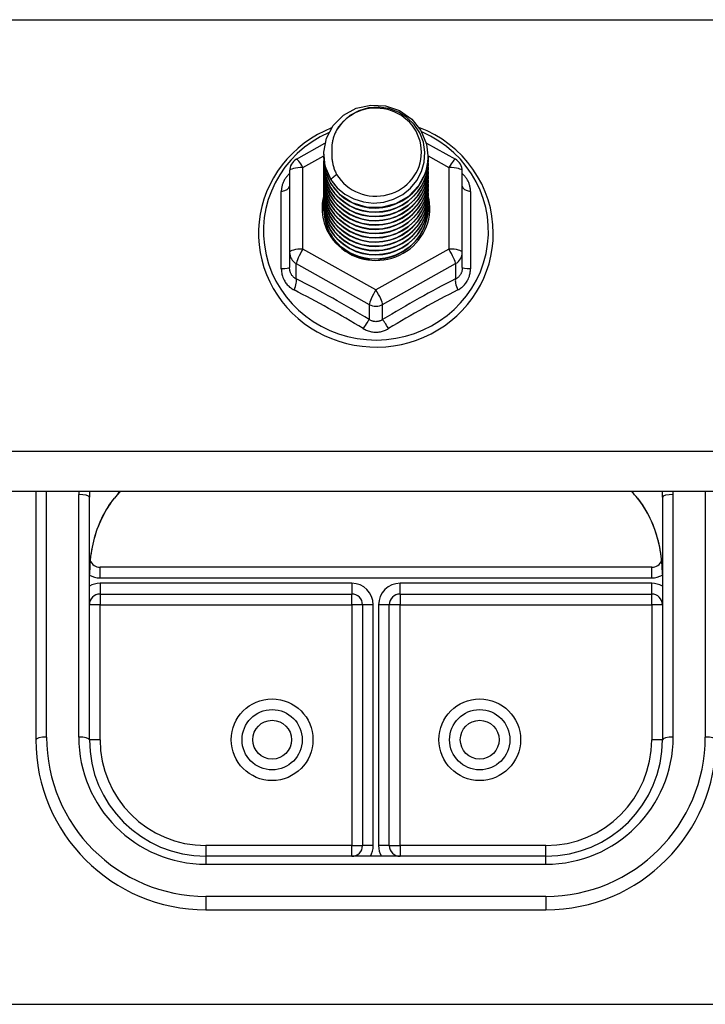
# Model space of a CAD drawing. Header units: inches. Extents: x 40 to 100, y 24.2 to 48.5.
# Tile 62 of 83: x 91.5 to 93.5, y 27 to 29.9. Entities that reach past the tile are written whole.
import ezdxf

# ---------------------------------------------------------------- set-up
doc = ezdxf.new("R2010")
doc.units = ezdxf.units.IN
doc.header["$MEASUREMENT"] = 0
doc.layers.add('Visible Edges(ANSI)', color=7, linetype='Continuous', lineweight=25)
doc.layers.add('Visible Tangent Edges(ANSI)', color=7, linetype='Continuous', lineweight=25)

msp = doc.modelspace()

# ---------------------------------------------------------------- linework, layer by layer
at = {"layer": 'Visible Edges(ANSI)'}
for p, q in [((92.3111, 29.5182), (92.395, 29.5651)), ((92.6931, 29.566), (92.7786, 29.5182)), ((92.3913, 29.5326), (92.3913, 29.533)), ((92.3913, 29.5201), (92.3913, 29.5205)), ((92.3913, 29.5076), (92.3913, 29.508)), ((92.6984, 29.5264), (92.6984, 29.5268)), ((92.6984, 29.5138), (92.6984, 29.5142)), ((92.2909, 29.4839), (92.2909, 29.2443)), ((92.3913, 29.495), (92.3913, 29.4954)), ((92.3913, 29.4825), (92.3913, 29.4829)), ((92.6984, 29.5013), (92.6984, 29.5017)), ((92.6984, 29.4887), (92.6984, 29.4892)), ((92.6984, 29.4762), (92.6984, 29.4766)), ((92.7988, 29.2443), (92.7988, 29.4839)), ((92.3913, 29.4699), (92.3913, 29.4704)), ((92.3913, 29.4574), (92.3913, 29.4578)), ((92.6984, 29.4637), (92.6984, 29.4641)), ((92.6984, 29.4511), (92.6984, 29.4515)), ((92.3913, 29.4449), (92.3913, 29.4453)), ((92.3913, 29.4323), (92.3913, 29.4327)), ((92.3913, 29.4198), (92.3913, 29.4202)), ((92.6984, 29.4386), (92.6984, 29.439)), ((92.6984, 29.4261), (92.6984, 29.4265)), ((92.3913, 29.4072), (92.3913, 29.4077)), ((92.3913, 29.3947), (92.3913, 29.3951)), ((92.6984, 29.4135), (92.6984, 29.4139)), ((92.6984, 29.401), (92.6984, 29.4014)), ((92.3913, 29.3822), (92.3913, 29.3826)), ((92.6984, 29.3884), (92.6984, 29.3889)), ((92.6984, 29.3759), (92.6984, 29.3763)), ((92.2909, 29.2443), (92.2909, 29.1995)), ((92.5256, 29.2255), (92.5251, 29.2228)), ((92.7988, 29.1995), (92.7988, 29.2443)), ((98.5449, 28.5417), (53.5449, 28.5417)), ((91.5449, 28.5417), (91.5449, 27.8112)), ((91.7023, 27.8112), (91.7023, 28.5244)), ((93.3874, 28.5244), (93.3874, 27.8112)), ((93.3559, 28.3185), (91.7338, 28.3185)), ((91.7338, 28.2398), (92.474, 28.2398)), ((92.6157, 28.2398), (93.3559, 28.2398)), ((92.5055, 28.2083), (92.5055, 27.5001)), ((92.5842, 27.5001), (92.5842, 28.2083)), ((93.0449, 27.4687), (92.0449, 27.4687)), ((92.0449, 27.3112), (93.0449, 27.3112))]:
    msp.add_line(p, q, dxfattribs=at)
at = {"layer": 'Visible Edges(ANSI)', "flags": 128}
for points in [[(92.4122, 29.4593), (92.3958, 29.4979), (92.3915, 29.5394), (92.3995, 29.5803), (92.4194, 29.6174), (92.4494, 29.6475), (92.4871, 29.6683), (92.5295, 29.6778), (92.5732, 29.6755), (92.6145, 29.6613), (92.6502, 29.6364), (92.6774, 29.6027), (92.6939, 29.563), (92.6983, 29.5204), (92.6902, 29.4783), (92.6704, 29.4401), (92.6404, 29.4088), (92.6027, 29.3869), (92.5603, 29.3761), (92.5167, 29.3773), (92.4753, 29.3903), (92.4396, 29.4141), (92.4123, 29.4466), (92.3959, 29.4851), (92.3914, 29.5266)], [(92.4308, 29.4347), (92.4536, 29.4158), (92.4798, 29.4017), (92.5083, 29.3928), (92.5382, 29.3896), (92.5682, 29.3921), (92.597, 29.4005), (92.6236, 29.4142), (92.6468, 29.433), (92.6656, 29.4558), (92.6793, 29.4819), (92.6872, 29.5101), (92.6889, 29.5394), (92.6843, 29.5683), (92.6736, 29.5957), (92.6574, 29.6202), (92.6361, 29.641), (92.6108, 29.6569), (92.5827, 29.6672), (92.553, 29.6714), (92.5231, 29.6693), (92.4944, 29.661), (92.4683, 29.6469), (92.4461, 29.6276), (92.429, 29.604)], [(92.4145, 29.6105), (92.3933, 29.6012), (92.3727, 29.5906), (92.3529, 29.5787), (92.334, 29.5655), (92.3161, 29.5511), (92.2992, 29.5356), (92.2833, 29.519), (92.2687, 29.5014), (92.2554, 29.4828), (92.2433, 29.4634), (92.2327, 29.4433), (92.2234, 29.4225), (92.2156, 29.4011), (92.2094, 29.3793), (92.2047, 29.3571), (92.2015, 29.3346), (92.1999, 29.312), (92.1999, 29.2893), (92.2015, 29.2667), (92.2046, 29.2443), (92.2093, 29.2221), (92.2156, 29.2002), (92.2233, 29.1789), (92.2326, 29.1581), (92.2432, 29.1379), (92.2552, 29.1185), (92.2686, 29.1), (92.2832, 29.0823), (92.299, 29.0657), (92.3159, 29.0502), (92.3339, 29.0357), (92.3528, 29.0225), (92.3725, 29.0106), (92.3931, 29), (92.4143, 28.9908), (92.4362, 28.983), (92.4585, 28.9766), (92.4812, 28.9717), (92.5042, 28.9683), (92.5274, 28.9664), (92.5506, 28.966), (92.5738, 28.9671), (92.5969, 28.9698), (92.6198, 28.9739), (92.6423, 28.9796), (92.6644, 28.9867), (92.686, 28.9952), (92.7069, 29.0051), (92.7271, 29.0164), (92.7464, 29.0289), (92.7649, 29.0427), (92.7823, 29.0577), (92.7987, 29.0738), (92.8139, 29.091), (92.8279, 29.1091), (92.8406, 29.128), (92.852, 29.1478), (92.8619, 29.1683), (92.8704, 29.1894), (92.8774, 29.211), (92.8829, 29.233), (92.8869, 29.2554), (92.8892, 29.2779), (92.89, 29.3006)], [(92.429, 29.604), (92.4277, 29.6015), (92.4265, 29.5989), (92.4254, 29.5963), (92.4243, 29.5938), (92.4232, 29.5911), (92.4222, 29.5885), (92.4213, 29.5858), (92.4204, 29.5831), (92.4196, 29.5804), (92.4189, 29.5777), (92.4182, 29.575), (92.4176, 29.5723), (92.417, 29.5695), (92.4165, 29.5668), (92.4161, 29.564), (92.4157, 29.5612), (92.4154, 29.5584), (92.4152, 29.5556), (92.415, 29.5528), (92.4149, 29.55), (92.4149, 29.5472), (92.4149, 29.5444), (92.415, 29.5416), (92.4151, 29.5388)], [(92.89, 29.3006), (92.889, 29.3256), (92.8861, 29.3505), (92.8813, 29.3751), (92.8747, 29.3992), (92.8661, 29.4229), (92.8558, 29.4458), (92.8438, 29.4679), (92.8301, 29.4891), (92.8148, 29.5092), (92.798, 29.5281), (92.7798, 29.5458), (92.7603, 29.562), (92.7396, 29.5769), (92.7178, 29.5902), (92.6951, 29.6019), (92.6715, 29.6119)], [(92.4151, 29.5388), (92.415, 29.536), (92.4149, 29.5332), (92.4149, 29.5304), (92.415, 29.5276), (92.4151, 29.5248), (92.4153, 29.522), (92.4155, 29.5192), (92.4159, 29.5164), (92.4162, 29.5136), (92.4167, 29.5109), (92.4172, 29.5081), (92.4178, 29.5054), (92.4184, 29.5026), (92.4191, 29.4999), (92.4198, 29.4972), (92.4207, 29.4945), (92.4215, 29.4918), (92.4225, 29.4892), (92.4235, 29.4865), (92.4245, 29.4839), (92.4257, 29.4813), (92.4268, 29.4787), (92.4281, 29.4762), (92.4294, 29.4737)], [(92.3913, 29.5326), (92.3914, 29.5282), (92.3916, 29.5237), (92.392, 29.5192), (92.3925, 29.5148), (92.3931, 29.5103), (92.3939, 29.5059), (92.3948, 29.5015), (92.3959, 29.4972), (92.3971, 29.4928), (92.3984, 29.4886), (92.3999, 29.4843), (92.4015, 29.4801), (92.4033, 29.476), (92.4052, 29.4719), (92.4072, 29.4678), (92.4093, 29.4638), (92.4116, 29.4599), (92.414, 29.4561), (92.4165, 29.4523), (92.4191, 29.4486), (92.4219, 29.445), (92.4248, 29.4415), (92.4277, 29.438), (92.4308, 29.4347)], [(92.3913, 29.5201), (92.3926, 29.501), (92.3965, 29.4822), (92.403, 29.4641), (92.4119, 29.4469), (92.423, 29.431), (92.4363, 29.4167), (92.4514, 29.4041), (92.4681, 29.3936), (92.4861, 29.3853), (92.5051, 29.3793), (92.5248, 29.3758), (92.5449, 29.3748), (92.5649, 29.3763), (92.5846, 29.3803), (92.6036, 29.3868), (92.6216, 29.3957), (92.6383, 29.4067), (92.6534, 29.4198), (92.6667, 29.4347), (92.6778, 29.4511), (92.6867, 29.4688), (92.6932, 29.4874), (92.6971, 29.5067), (92.6984, 29.5264)], [(92.3913, 29.5076), (92.3926, 29.4884), (92.3965, 29.4697), (92.403, 29.4515), (92.4119, 29.4344), (92.423, 29.4185), (92.4363, 29.4041), (92.4514, 29.3916), (92.4681, 29.3811), (92.4861, 29.3727), (92.5051, 29.3668), (92.5248, 29.3632), (92.5449, 29.3622), (92.5649, 29.3637), (92.5846, 29.3678), (92.6036, 29.3743), (92.6216, 29.3832), (92.6383, 29.3942), (92.6534, 29.4073), (92.6667, 29.4221), (92.6778, 29.4385), (92.6867, 29.4562), (92.6932, 29.4749), (92.6971, 29.4942), (92.6984, 29.5138)], [(92.6983, 29.5203), (92.6977, 29.5001), (92.6944, 29.4802), (92.6884, 29.4608), (92.6798, 29.4425), (92.6688, 29.4254), (92.6556, 29.4098), (92.6403, 29.3962), (92.6234, 29.3846), (92.605, 29.3753), (92.5855, 29.3685), (92.5653, 29.3642), (92.5448, 29.3626), (92.5242, 29.3637), (92.504, 29.3674), (92.4846, 29.3737), (92.4662, 29.3825), (92.4493, 29.3936), (92.434, 29.4067), (92.4208, 29.4217), (92.4098, 29.4383), (92.4012, 29.4562), (92.3953, 29.475), (92.392, 29.4944), (92.3914, 29.514)], [(92.6983, 29.5078), (92.6977, 29.4876), (92.6944, 29.4676), (92.6884, 29.4483), (92.6798, 29.4299), (92.6688, 29.4128), (92.6556, 29.3973), (92.6403, 29.3836), (92.6234, 29.372), (92.605, 29.3627), (92.5855, 29.3559), (92.5653, 29.3517), (92.5448, 29.3501), (92.5242, 29.3512), (92.504, 29.3549), (92.4846, 29.3612), (92.4662, 29.37), (92.4493, 29.381), (92.434, 29.3942), (92.4208, 29.4092), (92.4098, 29.4258), (92.4012, 29.4436), (92.3953, 29.4624), (92.392, 29.4818), (92.3914, 29.5015)], [(92.3913, 29.495), (92.3926, 29.4759), (92.3965, 29.4571), (92.403, 29.439), (92.4119, 29.4218), (92.423, 29.4059), (92.4363, 29.3916), (92.4514, 29.3791), (92.4681, 29.3685), (92.4861, 29.3602), (92.5051, 29.3542), (92.5248, 29.3507), (92.5449, 29.3497), (92.5649, 29.3512), (92.5846, 29.3553), (92.6036, 29.3618), (92.6216, 29.3706), (92.6383, 29.3817), (92.6534, 29.3947), (92.6667, 29.4096), (92.6778, 29.426), (92.6867, 29.4437), (92.6932, 29.4623), (92.6971, 29.4816), (92.6984, 29.5013)], [(92.3913, 29.4825), (92.3926, 29.4634), (92.3965, 29.4446), (92.403, 29.4264), (92.4119, 29.4093), (92.423, 29.3934), (92.4363, 29.3791), (92.4514, 29.3665), (92.4681, 29.356), (92.4861, 29.3477), (92.5051, 29.3417), (92.5248, 29.3381), (92.5449, 29.3371), (92.5649, 29.3387), (92.5846, 29.3427), (92.6036, 29.3492), (92.6216, 29.3581), (92.6383, 29.3691), (92.6534, 29.3822), (92.6667, 29.3971), (92.6778, 29.4135), (92.6867, 29.4311), (92.6932, 29.4498), (92.6971, 29.4691), (92.6984, 29.4887)], [(92.3913, 29.4699), (92.3926, 29.4508), (92.3965, 29.432), (92.403, 29.4139), (92.4119, 29.3967), (92.423, 29.3809), (92.4363, 29.3665), (92.4514, 29.354), (92.4681, 29.3434), (92.4861, 29.3351), (92.5051, 29.3291), (92.5248, 29.3256), (92.5449, 29.3246), (92.5649, 29.3261), (92.5846, 29.3302), (92.6036, 29.3367), (92.6216, 29.3455), (92.6383, 29.3566), (92.6534, 29.3697), (92.6667, 29.3845), (92.6778, 29.4009), (92.6867, 29.4186), (92.6932, 29.4373), (92.6971, 29.4566), (92.6984, 29.4762)], [(92.6983, 29.4952), (92.6977, 29.475), (92.6944, 29.4551), (92.6884, 29.4358), (92.6798, 29.4174), (92.6688, 29.4003), (92.6556, 29.3848), (92.6403, 29.3711), (92.6234, 29.3595), (92.605, 29.3502), (92.5855, 29.3434), (92.5653, 29.3391), (92.5448, 29.3375), (92.5242, 29.3386), (92.504, 29.3424), (92.4846, 29.3487), (92.4662, 29.3574), (92.4493, 29.3685), (92.434, 29.3817), (92.4208, 29.3967), (92.4098, 29.4132), (92.4012, 29.4311), (92.3953, 29.4499), (92.392, 29.4693), (92.3914, 29.489)], [(92.6983, 29.4827), (92.6977, 29.4625), (92.6944, 29.4426), (92.6884, 29.4232), (92.6798, 29.4048), (92.6688, 29.3877), (92.6556, 29.3722), (92.6403, 29.3585), (92.6234, 29.347), (92.605, 29.3377), (92.5855, 29.3308), (92.5653, 29.3266), (92.5448, 29.325), (92.5242, 29.3261), (92.504, 29.3298), (92.4846, 29.3361), (92.4662, 29.3449), (92.4493, 29.356), (92.434, 29.3691), (92.4208, 29.3841), (92.4098, 29.4007), (92.4012, 29.4186), (92.3953, 29.4374), (92.392, 29.4568), (92.3914, 29.4764)], [(92.3913, 29.4574), (92.3926, 29.4383), (92.3965, 29.4195), (92.403, 29.4014), (92.4119, 29.3842), (92.423, 29.3683), (92.4363, 29.354), (92.4514, 29.3414), (92.4681, 29.3309), (92.4861, 29.3226), (92.5051, 29.3166), (92.5248, 29.3131), (92.5449, 29.3121), (92.5649, 29.3136), (92.5846, 29.3176), (92.6036, 29.3241), (92.6216, 29.333), (92.6383, 29.344), (92.6534, 29.3571), (92.6667, 29.372), (92.6778, 29.3884), (92.6867, 29.4061), (92.6932, 29.4247), (92.6971, 29.444), (92.6984, 29.4637)], [(92.3913, 29.4449), (92.3926, 29.4257), (92.3965, 29.407), (92.403, 29.3888), (92.4119, 29.3717), (92.423, 29.3558), (92.4363, 29.3414), (92.4514, 29.3289), (92.4681, 29.3184), (92.4861, 29.31), (92.5051, 29.3041), (92.5248, 29.3005), (92.5449, 29.2995), (92.5649, 29.3011), (92.5846, 29.3051), (92.6036, 29.3116), (92.6216, 29.3205), (92.6383, 29.3315), (92.6534, 29.3446), (92.6667, 29.3594), (92.6778, 29.3759), (92.6867, 29.3935), (92.6932, 29.4122), (92.6971, 29.4315), (92.6984, 29.4511)], [(92.6983, 29.4701), (92.6977, 29.45), (92.6944, 29.43), (92.6884, 29.4107), (92.6798, 29.3923), (92.6688, 29.3752), (92.6556, 29.3597), (92.6403, 29.346), (92.6234, 29.3344), (92.605, 29.3251), (92.5855, 29.3183), (92.5653, 29.3141), (92.5448, 29.3125), (92.5242, 29.3136), (92.504, 29.3173), (92.4846, 29.3236), (92.4662, 29.3324), (92.4493, 29.3434), (92.434, 29.3566), (92.4208, 29.3716), (92.4098, 29.3882), (92.4012, 29.406), (92.3953, 29.4248), (92.392, 29.4442), (92.3914, 29.4639)], [(92.6983, 29.4576), (92.6977, 29.4374), (92.6944, 29.4175), (92.6884, 29.3982), (92.6798, 29.3798), (92.6688, 29.3627), (92.6556, 29.3471), (92.6403, 29.3335), (92.6234, 29.3219), (92.605, 29.3126), (92.5855, 29.3058), (92.5653, 29.3015), (92.5448, 29.2999), (92.5242, 29.301), (92.504, 29.3047), (92.4846, 29.3111), (92.4662, 29.3198), (92.4493, 29.3309), (92.434, 29.344), (92.4208, 29.359), (92.4098, 29.3756), (92.4012, 29.3935), (92.3953, 29.4123), (92.392, 29.4317), (92.3914, 29.4513)], [(92.4294, 29.4737), (92.4286, 29.4731), (92.4279, 29.4725), (92.4272, 29.4719), (92.4265, 29.4713), (92.4258, 29.4707), (92.4251, 29.4701), (92.4244, 29.4695), (92.4236, 29.4689), (92.4229, 29.4683), (92.4222, 29.4677), (92.4215, 29.4671), (92.4208, 29.4665), (92.4201, 29.4659), (92.4194, 29.4653), (92.4186, 29.4647), (92.4179, 29.4641), (92.4172, 29.4635), (92.4165, 29.4629), (92.4158, 29.4623), (92.4151, 29.4617), (92.4144, 29.4611), (92.4136, 29.4605), (92.4129, 29.4599), (92.4122, 29.4593)], [(92.3913, 29.4323), (92.3926, 29.4132), (92.3965, 29.3944), (92.403, 29.3763), (92.4119, 29.3591), (92.423, 29.3432), (92.4363, 29.3289), (92.4514, 29.3164), (92.4681, 29.3058), (92.4861, 29.2975), (92.5051, 29.2915), (92.5248, 29.288), (92.5449, 29.287), (92.5649, 29.2885), (92.5846, 29.2926), (92.6036, 29.2991), (92.6216, 29.3079), (92.6383, 29.319), (92.6534, 29.332), (92.6667, 29.3469), (92.6778, 29.3633), (92.6867, 29.381), (92.6932, 29.3996), (92.6971, 29.419), (92.6984, 29.4386)], [(92.3913, 29.4198), (92.3926, 29.4007), (92.3965, 29.3819), (92.403, 29.3638), (92.4119, 29.3466), (92.423, 29.3307), (92.4363, 29.3164), (92.4514, 29.3038), (92.4681, 29.2933), (92.4861, 29.285), (92.5051, 29.279), (92.5248, 29.2755), (92.5449, 29.2744), (92.5649, 29.276), (92.5846, 29.28), (92.6036, 29.2865), (92.6216, 29.2954), (92.6383, 29.3064), (92.6534, 29.3195), (92.6667, 29.3344), (92.6778, 29.3508), (92.6867, 29.3685), (92.6932, 29.3871), (92.6971, 29.4064), (92.6984, 29.4261)], [(92.6983, 29.4451), (92.6977, 29.4249), (92.6944, 29.4049), (92.6884, 29.3856), (92.6798, 29.3672), (92.6688, 29.3501), (92.6556, 29.3346), (92.6403, 29.3209), (92.6234, 29.3093), (92.605, 29.3001), (92.5855, 29.2932), (92.5653, 29.289), (92.5448, 29.2874), (92.5242, 29.2885), (92.504, 29.2922), (92.4846, 29.2985), (92.4662, 29.3073), (92.4493, 29.3183), (92.434, 29.3315), (92.4208, 29.3465), (92.4098, 29.3631), (92.4012, 29.3809), (92.3953, 29.3997), (92.392, 29.4191), (92.3914, 29.4388)], [(92.6983, 29.4325), (92.6977, 29.4123), (92.6944, 29.3924), (92.6884, 29.3731), (92.6798, 29.3547), (92.6688, 29.3376), (92.6556, 29.3221), (92.6403, 29.3084), (92.6234, 29.2968), (92.605, 29.2875), (92.5855, 29.2807), (92.5653, 29.2764), (92.5448, 29.2749), (92.5242, 29.2759), (92.504, 29.2797), (92.4846, 29.286), (92.4662, 29.2947), (92.4493, 29.3058), (92.434, 29.319), (92.4208, 29.334), (92.4098, 29.3506), (92.4012, 29.3684), (92.3953, 29.3872), (92.392, 29.4066), (92.3914, 29.4263)], [(92.6983, 29.42), (92.6977, 29.3998), (92.6944, 29.3799), (92.6884, 29.3605), (92.6798, 29.3422), (92.6688, 29.325), (92.6556, 29.3095), (92.6403, 29.2958), (92.6234, 29.2843), (92.605, 29.275), (92.5855, 29.2682), (92.5653, 29.2639), (92.5448, 29.2623), (92.5242, 29.2634), (92.504, 29.2671), (92.4846, 29.2734), (92.4662, 29.2822), (92.4493, 29.2933), (92.434, 29.3064), (92.4208, 29.3214), (92.4098, 29.338), (92.4012, 29.3559), (92.3953, 29.3747), (92.392, 29.3941), (92.3914, 29.4137)], [(92.3913, 29.4072), (92.3926, 29.3881), (92.3965, 29.3693), (92.403, 29.3512), (92.4119, 29.3341), (92.423, 29.3182), (92.4363, 29.3038), (92.4514, 29.2913), (92.4681, 29.2808), (92.4861, 29.2724), (92.5051, 29.2664), (92.5248, 29.2629), (92.5449, 29.2619), (92.5649, 29.2634), (92.5846, 29.2675), (92.6036, 29.274), (92.6216, 29.2828), (92.6383, 29.2939), (92.6534, 29.307), (92.6667, 29.3218), (92.6778, 29.3382), (92.6867, 29.3559), (92.6932, 29.3746), (92.6971, 29.3939), (92.6984, 29.4135)], [(92.3913, 29.3947), (92.3926, 29.3756), (92.3965, 29.3568), (92.403, 29.3387), (92.4119, 29.3215), (92.423, 29.3056), (92.4363, 29.2913), (92.4514, 29.2787), (92.4681, 29.2682), (92.4861, 29.2599), (92.5051, 29.2539), (92.5248, 29.2504), (92.5449, 29.2494), (92.5649, 29.2509), (92.5846, 29.2549), (92.6036, 29.2615), (92.6216, 29.2703), (92.6383, 29.2814), (92.6534, 29.2944), (92.6667, 29.3093), (92.6778, 29.3257), (92.6867, 29.3434), (92.6932, 29.362), (92.6971, 29.3813), (92.6984, 29.401)], [(92.6983, 29.4075), (92.6977, 29.3873), (92.6944, 29.3673), (92.6884, 29.348), (92.6798, 29.3296), (92.6688, 29.3125), (92.6556, 29.297), (92.6403, 29.2833), (92.6234, 29.2717), (92.605, 29.2624), (92.5855, 29.2556), (92.5653, 29.2514), (92.5448, 29.2498), (92.5242, 29.2509), (92.504, 29.2546), (92.4846, 29.2609), (92.4662, 29.2697), (92.4493, 29.2807), (92.434, 29.2939), (92.4208, 29.3089), (92.4098, 29.3255), (92.4012, 29.3433), (92.3953, 29.3621), (92.392, 29.3815), (92.3914, 29.4012)], [(92.6983, 29.3949), (92.6977, 29.3747), (92.6944, 29.3548), (92.6884, 29.3355), (92.6798, 29.3171), (92.6688, 29.3), (92.6556, 29.2844), (92.6403, 29.2708), (92.6234, 29.2592), (92.605, 29.2499), (92.5855, 29.2431), (92.5653, 29.2388), (92.5448, 29.2372), (92.5242, 29.2383), (92.504, 29.242), (92.4846, 29.2484), (92.4662, 29.2571), (92.4493, 29.2682), (92.434, 29.2813), (92.4208, 29.2964), (92.4098, 29.3129), (92.4012, 29.3308), (92.3953, 29.3496), (92.392, 29.369), (92.3914, 29.3886)], [(92.3913, 29.3822), (92.3926, 29.3631), (92.3965, 29.3443), (92.403, 29.3261), (92.4119, 29.309), (92.423, 29.2931), (92.4363, 29.2788), (92.4514, 29.2662), (92.4681, 29.2557), (92.4861, 29.2473), (92.5051, 29.2414), (92.5248, 29.2378), (92.5449, 29.2368), (92.5649, 29.2384), (92.5846, 29.2424), (92.6036, 29.2489), (92.6216, 29.2578), (92.6383, 29.2688), (92.6534, 29.2819), (92.6667, 29.2967), (92.6778, 29.3132), (92.6867, 29.3308), (92.6932, 29.3495), (92.6971, 29.3688), (92.6984, 29.3884)], [(92.6983, 29.3824), (92.6981, 29.367), (92.6963, 29.3517), (92.693, 29.3367), (92.6881, 29.322), (92.6817, 29.308), (92.6738, 29.2946), (92.6647, 29.2821), (92.6542, 29.2705), (92.6426, 29.2601), (92.63, 29.2508), (92.6166, 29.2429), (92.6023, 29.2363), (92.5875, 29.2311), (92.5722, 29.2274), (92.5566, 29.2253), (92.5409, 29.2247), (92.5253, 29.2257), (92.5098, 29.2282), (92.4947, 29.2322), (92.4802, 29.2377), (92.4663, 29.2445), (92.4532, 29.2528), (92.4411, 29.2622), (92.4301, 29.2728)], [(92.5512, 29.2245), (92.561, 29.2253), (92.5707, 29.2267), (92.5803, 29.2288), (92.5897, 29.2314), (92.599, 29.2345), (92.608, 29.2383), (92.6168, 29.2426), (92.6253, 29.2474), (92.6335, 29.2527), (92.6413, 29.2586), (92.6487, 29.2649), (92.6557, 29.2716), (92.6622, 29.2788), (92.6683, 29.2863), (92.6738, 29.2942), (92.6789, 29.3024), (92.6834, 29.311), (92.6873, 29.3198), (92.6907, 29.3288), (92.6934, 29.338), (92.6956, 29.3473), (92.6972, 29.3568), (92.6981, 29.3663), (92.6984, 29.3759)], [(92.5251, 29.2228), (92.5165, 29.2242), (92.5081, 29.2261), (92.4998, 29.2285), (92.4916, 29.2312), (92.4836, 29.2344), (92.4758, 29.2381), (92.4682, 29.2421), (92.4608, 29.2466), (92.4538, 29.2515), (92.447, 29.2567), (92.4406, 29.2622), (92.4345, 29.2682), (92.4287, 29.2744), (92.4233, 29.281), (92.4183, 29.2878), (92.4138, 29.2949), (92.4096, 29.3022), (92.4059, 29.3097), (92.4026, 29.3174), (92.3998, 29.3253), (92.3975, 29.3334), (92.3956, 29.3416), (92.3943, 29.3498), (92.3934, 29.3581)], [(91.7599, 28.4998), (91.7758, 28.5213), (91.7934, 28.5417)], [(93.2963, 28.5417), (93.3139, 28.5213), (93.3298, 28.4998)], [(91.7599, 28.4998), (91.753, 28.489), (91.7464, 28.4777), (91.7346, 28.4539), (91.7247, 28.4292), (91.7166, 28.4036), (91.7103, 28.3774), (91.7059, 28.3507), (91.7032, 28.3239), (91.7023, 28.2971)], [(93.3874, 28.2971), (93.3865, 28.3239), (93.3838, 28.3507), (93.3794, 28.3774), (93.3731, 28.4036), (93.365, 28.4292), (93.3551, 28.4539), (93.3433, 28.4777), (93.3367, 28.489), (93.3298, 28.4998)]]:
    msp.add_lwpolyline(points, dxfattribs=at)
at = {"layer": 'Visible Edges(ANSI)'}
for centre in [(92.2397, 27.8112), (92.85, 27.8112)]:
    msp.add_circle(centre, 0.0886, dxfattribs=at)
for centre, radius, start, end in [((92.3303, 29.4839), 0.0394, 119.1745, 180), ((92.7594, 29.4839), 0.0394, 0, 60.8255), ((91.7338, 28.35), 0.0315, 201.1481, 270), ((93.3559, 28.35), 0.0315, 270, 338.8519), ((91.7338, 28.2083), 0.0315, 90, 180), ((92.474, 28.2083), 0.0315, 0, 90), ((92.6157, 28.2083), 0.0315, 90, 180), ((93.3559, 28.2083), 0.0315, 0, 90), ((92.0449, 27.8112), 0.5, 180, 270), ((92.0449, 27.8112), 0.3425, 180, 270), ((93.0449, 27.8112), 0.3425, 270, 0), ((93.0449, 27.8112), 0.5, 270, 0), ((92.474, 27.5001), 0.0315, 270, 0), ((92.6157, 27.5001), 0.0315, 180, 270)]:
    msp.add_arc(centre, radius, start, end, dxfattribs=at)
for centre, major_axis, start_param, end_param in [((92.5449, 29.5391), (0.1339, 0), 3.671471, 8.899926), ((92.5449, 29.5341), (0.1535, 0), 3.669461, 3.875388), ((92.5449, 29.3741), (-0.1585, 0), 6.031366, 9.674843)]:
    msp.add_ellipse(centre, major_axis=major_axis, ratio=0.966998, start_param=start_param, end_param=end_param, dxfattribs=at)
at = {"layer": 'Visible Tangent Edges(ANSI)'}
for p, q in [((53.5449, 29.9287), (98.5449, 29.9287)), ((92.3303, 29.4939), (92.3914, 29.528)), ((92.6984, 29.528), (92.7594, 29.4939)), ((92.3303, 29.2543), (92.3303, 29.4939)), ((92.7594, 29.4939), (92.7594, 29.2543)), ((92.2667, 29.1965), (92.2667, 29.4237)), ((92.823, 29.4237), (92.823, 29.1965)), ((92.5449, 29.1345), (92.3303, 29.2543)), ((92.7594, 29.2543), (92.5449, 29.1345)), ((92.3106, 29.2113), (92.5252, 29.0915)), ((92.3106, 29.1665), (92.3106, 29.2113)), ((92.5645, 29.0915), (92.7791, 29.2113)), ((92.7791, 29.2113), (92.7791, 29.1665)), ((92.5252, 29.0915), (92.5252, 29.0467)), ((92.5645, 29.0467), (92.5645, 29.0915)), ((98.5449, 28.659), (53.5449, 28.659)), ((91.5764, 27.8192), (91.5764, 28.5417)), ((91.6708, 28.5324), (91.6708, 27.8192)), ((93.4189, 27.8192), (93.4189, 28.5324)), ((93.5134, 28.5417), (93.5134, 27.8192)), ((91.7338, 28.287), (91.7338, 28.3185)), ((93.3559, 28.287), (93.3559, 28.3185)), ((91.7338, 28.287), (93.3559, 28.287)), ((92.474, 28.2713), (91.7338, 28.2713)), ((91.7338, 28.2713), (91.7338, 28.2398)), ((92.474, 28.2713), (92.474, 28.2398)), ((92.6157, 28.2398), (92.6157, 28.2713)), ((93.3559, 28.2713), (92.6157, 28.2713)), ((93.3559, 28.2398), (93.3559, 28.2713)), ((91.7338, 28.2398), (91.7338, 28.2083)), ((92.474, 28.2083), (92.474, 28.2398)), ((92.6157, 28.2398), (92.6157, 28.2083)), ((93.3559, 28.2083), (93.3559, 28.2398)), ((91.7338, 28.2083), (91.7023, 28.2083)), ((91.7338, 28.2083), (92.474, 28.2083)), ((91.7338, 27.8112), (91.7338, 28.2083)), ((92.474, 28.2083), (92.474, 27.5001)), ((92.5055, 28.2083), (92.474, 28.2083)), ((92.537, 28.2083), (92.5055, 28.2083)), ((92.537, 27.5001), (92.537, 28.2083)), ((92.5842, 28.2083), (92.5527, 28.2083)), ((92.5527, 28.2083), (92.5527, 27.5001)), ((92.6157, 28.2083), (92.5842, 28.2083)), ((92.6157, 28.2083), (93.3559, 28.2083)), ((92.6157, 27.5001), (92.6157, 28.2083)), ((93.3559, 28.2083), (93.3559, 27.8112)), ((93.3874, 28.2083), (93.3559, 28.2083)), ((91.7338, 27.8112), (91.7023, 27.8112)), ((93.3874, 27.8112), (93.3559, 27.8112)), ((92.474, 27.5001), (92.0449, 27.5001)), ((92.0449, 27.5001), (92.0449, 27.4687)), ((92.474, 27.4687), (92.474, 27.5001)), ((92.474, 27.5001), (92.5055, 27.5001)), ((92.537, 27.5001), (92.5055, 27.5001)), ((92.5842, 27.5001), (92.5527, 27.5001)), ((92.5842, 27.5001), (92.6157, 27.5001)), ((93.0449, 27.5001), (92.6157, 27.5001)), ((92.6157, 27.5001), (92.6157, 27.4687)), ((93.0449, 27.4687), (93.0449, 27.5001)), ((92.0449, 27.4687), (92.0449, 27.4452)), ((93.0449, 27.4452), (93.0449, 27.4687)), ((92.0449, 27.4452), (93.0449, 27.4452)), ((93.0449, 27.3507), (92.0449, 27.3507)), ((92.0449, 27.3507), (92.0449, 27.3112)), ((93.0449, 27.3507), (93.0449, 27.3112)), ((58.1699, 27.0332), (93.9199, 27.0332))]:
    msp.add_line(p, q, dxfattribs=at)
at = {"layer": 'Visible Tangent Edges(ANSI)', "flags": 128}
for points in [[(92.2909, 29.4764), (92.289, 29.4746), (92.2872, 29.4728), (92.2855, 29.4709), (92.2838, 29.4689), (92.2822, 29.4669), (92.2806, 29.4649), (92.2792, 29.4628), (92.2778, 29.4607), (92.2765, 29.4585), (92.2752, 29.4563), (92.2741, 29.4541), (92.273, 29.4519), (92.272, 29.4496), (92.2711, 29.4473), (92.2702, 29.445), (92.2695, 29.4426), (92.2688, 29.4403), (92.2683, 29.4379), (92.2678, 29.4356), (92.2674, 29.4332), (92.2671, 29.4308), (92.2669, 29.4284), (92.2667, 29.4261), (92.2667, 29.4237)], [(92.823, 29.4237), (92.823, 29.4261), (92.8228, 29.4284), (92.8226, 29.4308), (92.8223, 29.4332), (92.8219, 29.4356), (92.8214, 29.4379), (92.8209, 29.4403), (92.8202, 29.4426), (92.8195, 29.445), (92.8186, 29.4473), (92.8177, 29.4496), (92.8167, 29.4519), (92.8157, 29.4541), (92.8145, 29.4563), (92.8133, 29.4585), (92.8119, 29.4607), (92.8105, 29.4628), (92.8091, 29.4649), (92.8075, 29.4669), (92.8059, 29.4689), (92.8042, 29.4709), (92.8025, 29.4728), (92.8007, 29.4746), (92.7988, 29.4764)], [(92.2667, 29.1965), (92.2668, 29.1933), (92.267, 29.19), (92.2673, 29.1868), (92.2678, 29.1836), (92.2684, 29.1804), (92.2692, 29.1772), (92.2701, 29.1741), (92.2712, 29.171), (92.2724, 29.1681), (92.2737, 29.1651), (92.2751, 29.1623), (92.2767, 29.1595), (92.2784, 29.1568), (92.2802, 29.1542), (92.2822, 29.1517), (92.2842, 29.1492), (92.2864, 29.1469), (92.2886, 29.1447), (92.291, 29.1426), (92.2934, 29.1407), (92.296, 29.1388), (92.2986, 29.1371), (92.3013, 29.1355), (92.304, 29.134)], [(92.3106, 29.1665), (92.3092, 29.1672), (92.3077, 29.168), (92.3064, 29.1688), (92.305, 29.1697), (92.3037, 29.1707), (92.3025, 29.1718), (92.3013, 29.1729), (92.3002, 29.1741), (92.2991, 29.1753), (92.2981, 29.1767), (92.2971, 29.178), (92.2962, 29.1794), (92.2954, 29.1809), (92.2946, 29.1824), (92.2939, 29.184), (92.2933, 29.1856), (92.2927, 29.1872), (92.2923, 29.1889), (92.2918, 29.1906), (92.2915, 29.1924), (92.2913, 29.1941), (92.2911, 29.1959), (92.291, 29.1977), (92.2909, 29.1995)], [(92.7988, 29.1995), (92.7988, 29.1977), (92.7986, 29.1959), (92.7985, 29.1941), (92.7982, 29.1924), (92.7979, 29.1906), (92.7975, 29.1889), (92.797, 29.1872), (92.7964, 29.1856), (92.7958, 29.184), (92.7951, 29.1824), (92.7943, 29.1809), (92.7935, 29.1794), (92.7926, 29.178), (92.7917, 29.1767), (92.7906, 29.1753), (92.7896, 29.1741), (92.7884, 29.1729), (92.7872, 29.1718), (92.786, 29.1707), (92.7847, 29.1697), (92.7833, 29.1688), (92.782, 29.168), (92.7806, 29.1672), (92.7791, 29.1665)], [(92.7857, 29.134), (92.7884, 29.1355), (92.7911, 29.1371), (92.7937, 29.1388), (92.7963, 29.1407), (92.7987, 29.1426), (92.8011, 29.1447), (92.8033, 29.1469), (92.8055, 29.1492), (92.8075, 29.1517), (92.8095, 29.1542), (92.8113, 29.1568), (92.813, 29.1595), (92.8146, 29.1623), (92.816, 29.1651), (92.8173, 29.1681), (92.8185, 29.171), (92.8196, 29.1741), (92.8205, 29.1772), (92.8213, 29.1804), (92.8219, 29.1836), (92.8224, 29.1868), (92.8227, 29.19), (92.823, 29.1933), (92.823, 29.1965)], [(92.5645, 29.0467), (92.5631, 29.0458), (92.5615, 29.0449), (92.56, 29.0441), (92.5584, 29.0434), (92.5567, 29.0428), (92.5551, 29.0422), (92.5534, 29.0417), (92.5517, 29.0413), (92.55, 29.041), (92.5483, 29.0408), (92.5466, 29.0407), (92.5449, 29.0406), (92.5431, 29.0407), (92.5414, 29.0408), (92.5397, 29.041), (92.538, 29.0413), (92.5363, 29.0417), (92.5346, 29.0422), (92.533, 29.0427), (92.5314, 29.0434), (92.5298, 29.0441), (92.5282, 29.0449), (92.5267, 29.0458), (92.5252, 29.0467)], [(92.5075, 29.0204), (92.5103, 29.0187), (92.5132, 29.0172), (92.5162, 29.0158), (92.5193, 29.0146), (92.5223, 29.0135), (92.5255, 29.0125), (92.5287, 29.0117), (92.5319, 29.011), (92.5351, 29.0105), (92.5383, 29.0101), (92.5416, 29.0099), (92.5449, 29.0098), (92.5482, 29.0099), (92.5514, 29.0101), (92.5547, 29.0105), (92.5579, 29.011), (92.5611, 29.0117), (92.5643, 29.0125), (92.5674, 29.0135), (92.5705, 29.0146), (92.5735, 29.0159), (92.5765, 29.0172), (92.5794, 29.0187), (92.5822, 29.0204)], [(91.7602, 28.5007), (91.7554, 28.4934), (91.7508, 28.4859), (91.7464, 28.4782), (91.7422, 28.4703), (91.7383, 28.4623), (91.7345, 28.4541), (91.731, 28.4459), (91.7277, 28.4375), (91.7246, 28.4291), (91.7217, 28.4207), (91.719, 28.4121), (91.7165, 28.4035), (91.7142, 28.3948), (91.7121, 28.386), (91.7103, 28.3772), (91.7086, 28.3684), (91.7071, 28.3595), (91.7058, 28.3506), (91.7048, 28.3417), (91.7039, 28.3328), (91.7032, 28.3238), (91.7027, 28.3149), (91.7024, 28.306), (91.7023, 28.2971)], [(93.3874, 28.2971), (93.3873, 28.306), (93.387, 28.3149), (93.3865, 28.3238), (93.3858, 28.3328), (93.3849, 28.3417), (93.3839, 28.3506), (93.3826, 28.3595), (93.3811, 28.3684), (93.3794, 28.3772), (93.3776, 28.386), (93.3755, 28.3948), (93.3732, 28.4035), (93.3707, 28.4121), (93.368, 28.4206), (93.3652, 28.4291), (93.3621, 28.4375), (93.3587, 28.4459), (93.3552, 28.4541), (93.3514, 28.4623), (93.3475, 28.4703), (93.3433, 28.4782), (93.3389, 28.4859), (93.3343, 28.4934), (93.3295, 28.5007)]]:
    msp.add_lwpolyline(points, dxfattribs=at)
at = {"layer": 'Visible Tangent Edges(ANSI)'}
for centre, radius in [((92.2397, 27.8112), 0.1201), ((92.85, 27.8112), 0.1201), ((92.2397, 27.8112), 0.0571), ((92.85, 27.8112), 0.0571)]:
    msp.add_circle(centre, radius, dxfattribs=at)
for centre, radius, start, end in [((91.7338, 28.35), 0.063, 240, 270), ((93.3559, 28.35), 0.063, 270, 300), ((91.7338, 28.2083), 0.063, 90, 120), ((92.474, 28.2083), 0.063, 0, 90), ((92.6157, 28.2083), 0.063, 90, 180), ((93.3559, 28.2083), 0.063, 60, 90), ((92.0449, 27.8192), 0.4685, 180, 270), ((92.0449, 27.8192), 0.374, 180, 270), ((92.0449, 27.8112), 0.311, 180, 270), ((93.0449, 27.8192), 0.4685, 270, 0), ((93.0449, 27.8192), 0.374, 270, 0), ((93.0449, 27.8112), 0.311, 270, 0), ((92.474, 27.5001), 0.063, 330, 0), ((92.6157, 27.5001), 0.063, 180, 210)]:
    msp.add_arc(centre, radius, start, end, dxfattribs=at)
for centre, major_axis, ratio, start_param, end_param in [((92.5449, 29.3066), (0.3308, 0), 0.966998, 2.000874, 7.433991), ((92.3303, 29.4839), (-0.0192, 0.0344), 0.127392, 4.936728, 6.283185), ((92.7594, 29.4839), (0.0192, 0.0344), 0.127392, 0, 1.346458), ((92.3303, 29.4839), (-0.0394, 0), 0.254784, 4.712389, 6.283185), ((92.7594, 29.4839), (0.0394, 0), 0.254784, 0, 1.570796), ((92.2515, 29.439), (0.0394, 0), 0.420933, 5.107073, 6.283185), ((92.8382, 29.439), (-0.0394, 0), 0.420933, 0, 1.176113), ((92.3303, 29.2443), (-0.0394, 0), 0.254784, 4.712389, 6.283185), ((92.3303, 29.2443), (-0.0192, -0.0344), 0.127392, 4.48805, 6.058847), ((92.7594, 29.2443), (0.0394, 0), 0.254784, 0, 1.570796), ((92.7594, 29.2443), (0.0192, -0.0344), 0.127392, 0.224339, 1.795135), ((92.3303, 29.2443), (-0.0394, 0), 0.966998, 0, 1.047198), ((92.7594, 29.2443), (0.0394, 0), 0.966998, 5.235988, 6.283185), ((92.2515, 29.1995), (0.0394, 0), 0.080687, 5.107073, 6.283185), ((92.8382, 29.1995), (-0.0394, 0), 0.080687, 0, 1.176113), ((92.2909, 29.1335), (0.0178, 0.0351), 0.295528, 4.874003, 6.050115), ((92.4179, 28.93), (-0.6046, 0.361), 0.220649, 4.666525, 5.020223), ((92.6718, 28.93), (-0.6046, -0.361), 0.220649, 4.404555, 4.758253), ((92.7988, 29.1335), (-0.0178, 0.0351), 0.295528, 0.23307, 1.409183), ((92.4058, 28.9097), (0.5734, -0.3423), 0.220649, 1.524932, 1.878631), ((92.5449, 29.1245), (-0.0192, -0.0344), 0.127392, 4.48805, 6.058847), ((92.5449, 29.1245), (0.0192, -0.0344), 0.127392, 0.224339, 1.795135), ((92.6839, 28.9097), (0.5734, 0.3423), 0.220649, 1.262962, 1.61666), ((92.5449, 29.1245), (0.0394, 0), 0.966998, 4.18879, 5.235988), ((92.5055, 29.0137), (0.0205, 0.0336), 0.044718, 0.222707, 1.398819), ((92.5842, 29.0137), (-0.0205, 0.0336), 0.044718, 4.884366, 6.060479), ((92.0567, 28.5324), (-0.3858, 0), 0.966998, 6.258215, 6.283185), ((91.6708, 28.5244), (0.0315, 0), 0.254784, 0, 1.570796), ((92.0567, 28.5244), (-0.3543, 0), 0.966998, 6.232556, 6.283185), ((92.0567, 28.3131), (-0.3543, 0), 0.966998, 5.552773, 5.703682), ((93.033, 28.3131), (-0.3543, 0), 0.966998, 3.721096, 3.872005), ((93.033, 28.5244), (0.3543, 0), 0.966998, 0, 0.050629), ((93.4189, 28.5244), (-0.0315, 0), 0.254784, 4.712389, 6.283185), ((93.033, 28.5324), (0.3858, 0), 0.966998, 0, 0.02497), ((91.7338, 28.5174), (0.0261, -0.0177), 0.213186, 0, 0.143295), ((93.3559, 28.5174), (-0.0261, -0.0177), 0.213186, 6.139891, 6.283185), ((91.5764, 27.8112), (-0.0315, 0), 0.254784, 4.712389, 6.283185), ((91.6708, 27.8112), (0.0315, 0), 0.254784, 0, 1.570796), ((93.4189, 27.8112), (-0.0315, 0), 0.254784, 4.712389, 6.283185), ((93.5134, 27.8112), (0.0315, 0), 0.254784, 0, 1.570796)]:
    msp.add_ellipse(centre, major_axis=major_axis, ratio=ratio, start_param=start_param, end_param=end_param, dxfattribs=at)

doc.saveas('drawing.dxf')
